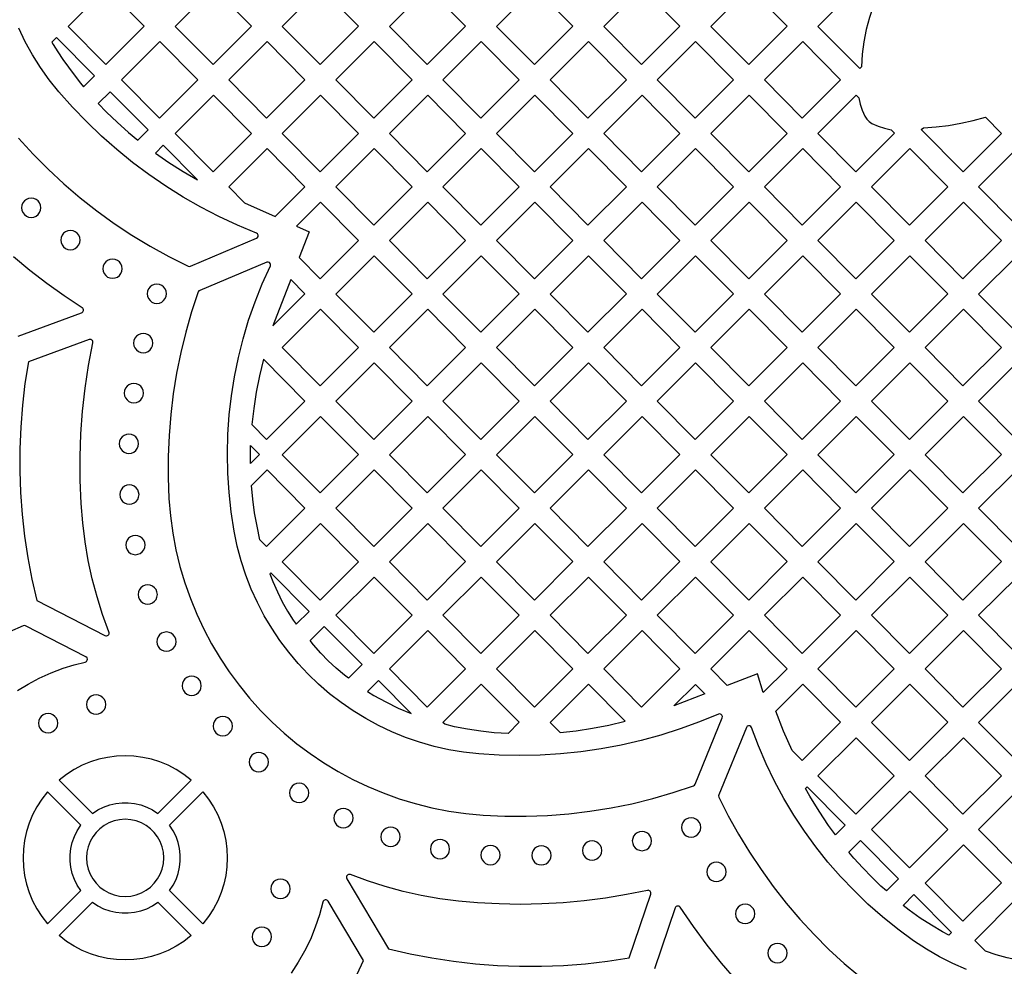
# Model space of a CAD drawing. Header units: millimetres. Extents: x -1176 to 822, y -1617 to -119.
# Tile 65 of 113: x -31 to 141, y -1379 to -1214. Entities that reach past the tile are written whole.
import ezdxf

# ---------------------------------------------------------------- set-up
doc = ezdxf.new("R2010")
doc.units = ezdxf.units.MM
doc.layers.add('pattern', color=5, linetype='Continuous')

msp = doc.modelspace()

# ---------------------------------------------------------------- linework, layer by layer
at = {"layer": 'pattern'}
for points in [[(-9.46, -1215.36), (-16.08, -1208.69), (-22.77, -1215.38), (-16.16, -1222.05)], [(9.24, -1215.36), (2.62, -1208.69), (-4.07, -1215.38), (2.54, -1222.05)], [(27.94, -1215.36), (21.33, -1208.69), (14.63, -1215.38), (21.25, -1222.05)], [(46.64, -1215.36), (40.03, -1208.69), (33.34, -1215.38), (39.95, -1222.05)], [(58.73, -1208.69), (52.04, -1215.38), (58.65, -1222.05), (65.35, -1215.36)], [(77.36, -1222.05), (84.05, -1215.36), (77.44, -1208.69), (70.74, -1215.38)], [(96.06, -1222.05), (89.44, -1215.38), (96.14, -1208.68), (102.75, -1215.36)], [(117.83, -1211.71), (117.12, -1213.81), (116.55, -1215.92), (116.13, -1218.06), (115.85, -1220.23), (115.72, -1222.45), (115.44, -1222.73), (108.14, -1215.38), (114.84, -1208.68)], [(-24.78, -1217.34), (-25.59, -1218.15), (-25.36, -1218.54), (-24.56, -1219.81), (-23.67, -1221.14), (-22.71, -1222.5), (-21.72, -1223.83), (-20.61, -1225.27), (-20.06, -1225.94), (-18.15, -1224.03)], [(-0.11, -1224.71), (-6.73, -1218.03), (-13.42, -1224.73), (-6.81, -1231.4)], [(11.89, -1231.4), (18.59, -1224.71), (11.97, -1218.03), (5.28, -1224.73)], [(37.29, -1224.71), (30.68, -1218.03), (23.98, -1224.73), (30.6, -1231.4)], [(49.38, -1218.03), (42.68, -1224.73), (49.3, -1231.4), (55.99, -1224.71)], [(68, -1231.4), (74.7, -1224.71), (68.08, -1218.03), (61.39, -1224.73)], [(93.4, -1224.71), (86.79, -1218.03), (80.09, -1224.73), (86.71, -1231.4)], [(98.8, -1224.73), (105.49, -1218.03), (112.11, -1224.71), (105.41, -1231.4)], [(-15.42, -1226.78), (-17.49, -1228.85), (-16.08, -1230.33), (-14.2, -1232.13), (-12.22, -1233.88), (-10.57, -1235.22), (-8.8, -1233.45)], [(2.62, -1227.38), (-4.07, -1234.07), (2.54, -1240.75), (9.24, -1234.06)], [(27.94, -1234.06), (21.33, -1227.38), (14.63, -1234.07), (21.25, -1240.75)], [(40.03, -1227.38), (33.33, -1234.07), (39.95, -1240.75), (46.64, -1234.06)], [(58.65, -1240.75), (65.35, -1234.06), (58.73, -1227.38), (52.04, -1234.07)], [(70.74, -1234.07), (77.35, -1240.75), (84.05, -1234.06), (77.44, -1227.38)], [(96.14, -1227.38), (89.44, -1234.07), (96.06, -1240.75), (102.75, -1234.06)], [(115.28, -1227.83), (115.52, -1228.94), (115.87, -1230.01), (116.33, -1231.05), (116.66, -1231.57), (117.07, -1231.98), (117.58, -1232.31), (118.66, -1232.8), (119.77, -1233.18), (120.93, -1233.44), (121.5, -1234.01), (114.76, -1240.75), (108.15, -1234.08), (114.84, -1227.38)], [(126.55, -1233.08), (128.76, -1232.93), (130.93, -1232.67), (133.09, -1232.3), (135.23, -1231.83), (137.37, -1231.24), (140.16, -1234.06), (133.47, -1240.75), (126.19, -1233.41)], [(-6.14, -1236.14), (-7.53, -1237.53), (-5.16, -1239.15), (-2.69, -1240.71), (-0.15, -1242.19)], [(13.4, -1248.6), (18.59, -1243.41), (11.97, -1236.73), (5.28, -1243.42), (8.02, -1246.18)], [(30.68, -1236.73), (23.98, -1243.42), (30.6, -1250.1), (37.29, -1243.41)], [(55.99, -1243.41), (49.38, -1236.73), (42.68, -1243.42), (49.3, -1250.1)], [(68.08, -1236.73), (61.39, -1243.42), (68, -1250.1), (74.7, -1243.41)], [(80.09, -1243.42), (86.71, -1250.1), (93.4, -1243.41), (86.78, -1236.73)], [(105.41, -1250.1), (112.1, -1243.41), (105.49, -1236.73), (98.79, -1243.42)], [(130.81, -1243.41), (124.11, -1250.1), (117.5, -1243.42), (124.19, -1236.73)], [(142.82, -1250.1), (149.51, -1243.4), (142.89, -1236.73), (136.2, -1243.42)], [(-30.89, -1247.05), (-30.82, -1247.49), (-30.65, -1247.9), (-30.39, -1248.24), (-30.05, -1248.5), (-29.65, -1248.67), (-29.2, -1248.73), (-28.75, -1248.67), (-28.35, -1248.5), (-28.01, -1248.24), (-27.74, -1247.9), (-27.57, -1247.49), (-27.51, -1247.05), (-27.57, -1246.6), (-27.74, -1246.2), (-28.01, -1245.85), (-28.35, -1245.59), (-28.75, -1245.42), (-29.2, -1245.36), (-29.65, -1245.42), (-30.05, -1245.59), (-30.39, -1245.85), (-30.65, -1246.2), (-30.82, -1246.6)], [(17.14, -1250.27), (19.3, -1251.24), (17.58, -1255.74), (21.25, -1259.45), (27.94, -1252.75), (21.33, -1246.08)], [(40.03, -1246.08), (33.33, -1252.77), (39.95, -1259.45), (46.64, -1252.75)], [(52.04, -1252.77), (58.65, -1259.45), (65.35, -1252.75), (58.73, -1246.08)], [(84.05, -1252.75), (77.43, -1246.08), (70.74, -1252.77), (77.35, -1259.45)], [(96.14, -1246.08), (89.44, -1252.77), (96.06, -1259.45), (102.75, -1252.75)], [(114.84, -1246.08), (108.15, -1252.77), (114.76, -1259.45), (121.45, -1252.75)], [(140.16, -1252.75), (133.46, -1259.45), (126.85, -1252.77), (133.54, -1246.08)], [(-24.03, -1252.69), (-23.97, -1253.13), (-23.8, -1253.54), (-23.54, -1253.88), (-23.2, -1254.14), (-22.79, -1254.31), (-22.34, -1254.37), (-21.9, -1254.31), (-21.5, -1254.14), (-21.16, -1253.88), (-20.89, -1253.54), (-20.72, -1253.13), (-20.66, -1252.69), (-20.72, -1252.24), (-20.89, -1251.84), (-21.16, -1251.49), (-21.5, -1251.23), (-21.9, -1251.06), (-22.34, -1251), (-22.79, -1251.06), (-23.2, -1251.23), (-23.54, -1251.49), (-23.8, -1251.84), (-23.97, -1252.24)], [(-16.69, -1257.69), (-16.63, -1258.13), (-16.46, -1258.54), (-16.2, -1258.88), (-15.86, -1259.14), (-15.45, -1259.31), (-15.01, -1259.37), (-14.56, -1259.31), (-14.16, -1259.14), (-13.81, -1258.88), (-13.55, -1258.54), (-13.38, -1258.13), (-13.32, -1257.69), (-13.38, -1257.24), (-13.55, -1256.84), (-13.81, -1256.49), (-14.16, -1256.23), (-14.56, -1256.06), (-15.01, -1256), (-15.45, -1256.06), (-15.86, -1256.23), (-16.2, -1256.49), (-16.46, -1256.84), (-16.63, -1257.24)], [(23.98, -1262.12), (30.6, -1268.79), (37.29, -1262.1), (30.68, -1255.43)], [(49.3, -1268.79), (55.99, -1262.1), (49.38, -1255.43), (42.68, -1262.12)], [(68, -1268.79), (74.7, -1262.1), (68.08, -1255.43), (61.39, -1262.12)], [(93.4, -1262.1), (86.78, -1255.43), (80.09, -1262.12), (86.71, -1268.79)], [(105.49, -1255.43), (98.79, -1262.12), (105.41, -1268.79), (112.1, -1262.1)], [(117.5, -1262.12), (124.11, -1268.79), (130.81, -1262.1), (124.19, -1255.43)], [(136.2, -1262.12), (142.9, -1255.43), (149.51, -1262.1), (142.82, -1268.79)], [(49.72, -1353.1), (53.46, -1353.27), (57.19, -1353.29), (60.92, -1353.16), (64.64, -1352.87), (68.34, -1352.43), (72.02, -1351.84), (75.67, -1351.1), (79.3, -1350.21), (82.88, -1349.17), (86.43, -1347.98), (86.61, -1347.88), (86.72, -1347.71), (91.43, -1336.09), (91.46, -1335.86), (91.39, -1335.65), (91.23, -1335.5), (91.02, -1335.43), (90.79, -1335.47), (87.47, -1336.83), (84.11, -1338.05), (80.71, -1339.13), (77.27, -1340.07), (73.79, -1340.87), (70.29, -1341.52), (66.77, -1342.03), (63.22, -1342.39), (59.67, -1342.61), (56.1, -1342.69), (52.52, -1342.62), (48.94, -1342.4), (46.29, -1342.1), (43.68, -1341.67), (41.12, -1341.09), (38.61, -1340.37), (36.16, -1339.53), (33.77, -1338.55), (31.44, -1337.46), (29.19, -1336.24), (27.01, -1334.9), (24.92, -1333.45), (22.9, -1331.89), (20.97, -1330.23), (19.14, -1328.47), (17.4, -1326.61), (15.76, -1324.66), (14.22, -1322.61), (12.8, -1320.48), (11.48, -1318.27), (10.29, -1315.99), (9.22, -1313.63), (8.27, -1311.2), (7.46, -1308.7), (6.78, -1306.14), (6.23, -1303.53), (5.71, -1300.15), (5.34, -1296.77), (5.12, -1293.38), (5.06, -1289.99), (5.14, -1286.61), (5.37, -1283.23), (5.76, -1279.87), (6.29, -1276.54), (6.96, -1273.22), (7.79, -1269.94), (8.76, -1266.69), (9.88, -1263.49), (11.14, -1260.33), (12.55, -1257.21), (12.6, -1256.98), (12.53, -1256.76), (12.38, -1256.6), (12.17, -1256.53), (11.93, -1256.56), (0.21, -1261.47), (0.04, -1261.58), (-0.06, -1261.75), (-1.21, -1265.24), (-2.22, -1268.77), (-3.09, -1272.33), (-3.82, -1275.91), (-4.4, -1279.52), (-4.84, -1283.16), (-5.14, -1286.81), (-5.29, -1290.47), (-5.29, -1294.13), (-5.15, -1297.8), (-4.9, -1300.85), (-4.49, -1303.84), (-3.93, -1306.79), (-3.23, -1309.69), (-2.39, -1312.52), (-1.42, -1315.29), (-0.31, -1318), (0.93, -1320.64), (2.29, -1323.21), (3.77, -1325.7), (5.37, -1328.1), (7.08, -1330.42), (8.9, -1332.66), (10.82, -1334.8), (12.85, -1336.84), (14.98, -1338.78), (17.19, -1340.62), (19.5, -1342.35), (21.9, -1343.97), (24.37, -1345.47), (26.93, -1346.85), (29.56, -1348.11), (32.26, -1349.23), (35.02, -1350.23), (37.85, -1351.09), (40.74, -1351.81), (43.68, -1352.39), (46.68, -1352.82)], [(16.1, -1259.59), (13.01, -1267.68), (18.59, -1262.1)], [(-8.95, -1262.06), (-8.89, -1262.51), (-8.72, -1262.91), (-8.46, -1263.25), (-8.12, -1263.51), (-7.71, -1263.68), (-7.27, -1263.74), (-6.82, -1263.68), (-6.42, -1263.51), (-6.08, -1263.25), (-5.81, -1262.91), (-5.64, -1262.51), (-5.58, -1262.06), (-5.64, -1261.61), (-5.81, -1261.21), (-6.08, -1260.87), (-6.42, -1260.6), (-6.82, -1260.43), (-7.27, -1260.37), (-7.71, -1260.43), (-8.12, -1260.6), (-8.46, -1260.87), (-8.72, -1261.21), (-8.89, -1261.61)], [(21.25, -1278.14), (14.63, -1271.47), (21.33, -1264.78), (27.94, -1271.45)], [(40.03, -1264.78), (33.33, -1271.47), (39.95, -1278.14), (46.64, -1271.45)], [(65.35, -1271.45), (58.73, -1264.78), (52.04, -1271.47), (58.65, -1278.14)], [(77.35, -1278.14), (84.05, -1271.45), (77.43, -1264.78), (70.74, -1271.47)], [(89.44, -1271.47), (96.06, -1278.14), (102.75, -1271.45), (96.14, -1264.78)], [(114.84, -1264.78), (108.15, -1271.47), (114.76, -1278.14), (121.45, -1271.45)], [(133.54, -1264.78), (126.85, -1271.47), (133.46, -1278.14), (140.16, -1271.45)], [(-11.32, -1270.68), (-11.26, -1271.13), (-11.09, -1271.53), (-10.83, -1271.87), (-10.49, -1272.13), (-10.08, -1272.3), (-9.63, -1272.36), (-9.19, -1272.3), (-8.78, -1272.13), (-8.44, -1271.87), (-8.18, -1271.53), (-8.01, -1271.13), (-7.95, -1270.68), (-8.01, -1270.23), (-8.18, -1269.83), (-8.44, -1269.49), (-8.78, -1269.22), (-9.19, -1269.05), (-9.63, -1268.99), (-10.08, -1269.05), (-10.49, -1269.22), (-10.83, -1269.49), (-11.09, -1269.83), (-11.26, -1270.23)], [(9.66, -1282.08), (9.34, -1284.92), (11.89, -1287.49), (18.59, -1280.8), (11.34, -1273.49), (10.66, -1276.37), (10.1, -1279.23)], [(37.29, -1280.8), (30.68, -1274.12), (23.98, -1280.82), (30.6, -1287.49)], [(49.38, -1274.12), (42.68, -1280.82), (49.3, -1287.49), (55.99, -1280.8)], [(74.7, -1280.8), (68.08, -1274.12), (61.39, -1280.82), (68, -1287.49)], [(86.78, -1274.12), (80.09, -1280.82), (86.71, -1287.49), (93.4, -1280.8)], [(105.49, -1274.12), (98.79, -1280.82), (105.41, -1287.49), (112.1, -1280.8)], [(124.11, -1287.49), (130.81, -1280.8), (124.19, -1274.12), (117.5, -1280.82)], [(142.89, -1274.12), (136.2, -1280.82), (142.82, -1287.49), (149.51, -1280.8)], [(-12.97, -1279.41), (-12.91, -1279.86), (-12.74, -1280.26), (-12.47, -1280.6), (-12.13, -1280.87), (-11.73, -1281.04), (-11.28, -1281.1), (-10.83, -1281.04), (-10.43, -1280.87), (-10.09, -1280.6), (-9.83, -1280.26), (-9.66, -1279.86), (-9.6, -1279.41), (-9.66, -1278.96), (-9.83, -1278.56), (-10.09, -1278.22), (-10.43, -1277.96), (-10.83, -1277.79), (-11.28, -1277.73), (-11.73, -1277.79), (-12.13, -1277.96), (-12.47, -1278.22), (-12.74, -1278.56), (-12.91, -1278.96)], [(21.33, -1283.47), (14.63, -1290.17), (21.25, -1296.84), (27.94, -1290.15)], [(33.33, -1290.17), (39.95, -1296.84), (46.64, -1290.15), (40.03, -1283.47)], [(58.73, -1283.47), (52.04, -1290.17), (58.65, -1296.84), (65.35, -1290.15)], [(77.43, -1283.47), (70.74, -1290.17), (77.35, -1296.84), (84.05, -1290.15)], [(96.14, -1283.47), (89.44, -1290.17), (96.06, -1296.84), (102.75, -1290.15)], [(121.45, -1290.15), (114.84, -1283.47), (108.14, -1290.17), (114.76, -1296.84)], [(140.16, -1290.15), (133.54, -1283.47), (126.85, -1290.17), (133.46, -1296.84)], [(-13.82, -1288.24), (-13.76, -1288.69), (-13.59, -1289.09), (-13.32, -1289.43), (-12.98, -1289.7), (-12.58, -1289.87), (-12.13, -1289.93), (-11.68, -1289.87), (-11.28, -1289.7), (-10.94, -1289.43), (-10.68, -1289.09), (-10.51, -1288.69), (-10.45, -1288.24), (-10.51, -1287.79), (-10.68, -1287.39), (-10.94, -1287.05), (-11.28, -1286.79), (-11.68, -1286.62), (-12.13, -1286.56), (-12.58, -1286.62), (-12.98, -1286.79), (-13.32, -1287.05), (-13.59, -1287.39), (-13.76, -1287.79)], [(9.06, -1290.93), (9.11, -1288.56), (10.64, -1290.11), (9.07, -1291.68)], [(10.73, -1305), (10.22, -1302.66), (9.8, -1300.31), (9.48, -1297.94), (9.24, -1295.55), (11.97, -1292.82), (18.59, -1299.5), (11.9, -1306.18)], [(30.6, -1306.19), (37.29, -1299.5), (30.68, -1292.82), (23.98, -1299.52)], [(49.38, -1292.82), (42.68, -1299.52), (49.3, -1306.19), (55.99, -1299.5)], [(74.7, -1299.5), (68.08, -1292.82), (61.39, -1299.52), (68, -1306.19)], [(86.78, -1292.82), (80.09, -1299.52), (86.71, -1306.19), (93.4, -1299.5)], [(112.1, -1299.5), (105.49, -1292.82), (98.79, -1299.52), (105.41, -1306.19)], [(130.81, -1299.5), (124.19, -1292.82), (117.5, -1299.52), (124.11, -1306.19)], [(142.81, -1306.19), (136.2, -1299.52), (142.9, -1292.82), (149.51, -1299.5)], [(-13.75, -1297.14), (-13.69, -1297.58), (-13.52, -1297.99), (-13.26, -1298.33), (-12.91, -1298.59), (-12.51, -1298.76), (-12.06, -1298.82), (-11.62, -1298.76), (-11.21, -1298.59), (-10.87, -1298.33), (-10.61, -1297.99), (-10.44, -1297.58), (-10.38, -1297.14), (-10.44, -1296.69), (-10.61, -1296.28), (-10.87, -1295.94), (-11.21, -1295.68), (-11.62, -1295.51), (-12.06, -1295.45), (-12.51, -1295.51), (-12.91, -1295.68), (-13.26, -1295.94), (-13.52, -1296.28), (-13.69, -1296.69)], [(21.33, -1302.17), (14.63, -1308.86), (21.25, -1315.54), (27.94, -1308.85)], [(33.33, -1308.86), (39.95, -1315.54), (46.64, -1308.84), (40.03, -1302.17)], [(52.04, -1308.86), (58.65, -1315.54), (65.34, -1308.84), (58.73, -1302.17)], [(77.35, -1315.54), (84.05, -1308.84), (77.43, -1302.17), (70.74, -1308.86)], [(96.14, -1302.17), (89.44, -1308.86), (96.06, -1315.54), (102.75, -1308.84)], [(114.84, -1302.17), (108.14, -1308.86), (114.76, -1315.54), (121.45, -1308.84)], [(126.85, -1308.86), (133.54, -1302.17), (140.16, -1308.84), (133.46, -1315.54)], [(-12.69, -1305.93), (-12.63, -1306.38), (-12.46, -1306.79), (-12.2, -1307.13), (-11.85, -1307.39), (-11.45, -1307.56), (-11, -1307.62), (-10.56, -1307.56), (-10.15, -1307.39), (-9.81, -1307.13), (-9.55, -1306.79), (-9.38, -1306.38), (-9.32, -1305.93), (-9.38, -1305.49), (-9.55, -1305.08), (-9.81, -1304.74), (-10.15, -1304.48), (-10.56, -1304.31), (-11, -1304.25), (-11.45, -1304.31), (-11.85, -1304.48), (-12.2, -1304.74), (-12.46, -1305.08), (-12.63, -1305.49)], [(16.56, -1319.06), (17.08, -1319.78), (19.3, -1317.55), (12.62, -1310.81), (12.48, -1310.94), (13, -1312.32), (13.78, -1314.1), (14.64, -1315.83), (15.57, -1317.49)], [(-10.55, -1314.57), (-10.49, -1315.02), (-10.32, -1315.42), (-10.06, -1315.76), (-9.72, -1316.02), (-9.32, -1316.19), (-8.87, -1316.25), (-8.42, -1316.19), (-8.02, -1316.02), (-7.68, -1315.76), (-7.41, -1315.42), (-7.24, -1315.02), (-7.18, -1314.57), (-7.24, -1314.12), (-7.41, -1313.72), (-7.68, -1313.38), (-8.02, -1313.11), (-8.42, -1312.95), (-8.87, -1312.89), (-9.32, -1312.95), (-9.72, -1313.11), (-10.06, -1313.38), (-10.32, -1313.72), (-10.49, -1314.12)], [(30.6, -1324.89), (37.29, -1318.19), (30.68, -1311.52), (23.98, -1318.21)], [(49.38, -1311.52), (42.68, -1318.21), (49.3, -1324.89), (55.99, -1318.19)], [(68, -1324.89), (61.39, -1318.21), (68.08, -1311.52), (74.7, -1318.19)], [(86.79, -1311.52), (80.09, -1318.21), (86.71, -1324.89), (93.4, -1318.19)], [(112.1, -1318.19), (105.49, -1311.52), (98.79, -1318.21), (105.41, -1324.89)], [(124.11, -1324.89), (117.5, -1318.21), (124.19, -1311.52), (130.81, -1318.19)], [(142.9, -1311.52), (149.51, -1318.19), (142.81, -1324.89), (136.2, -1318.21)], [(-7.28, -1322.81), (-7.22, -1323.26), (-7.05, -1323.66), (-6.78, -1324), (-6.44, -1324.26), (-6.04, -1324.43), (-5.59, -1324.49), (-5.14, -1324.43), (-4.74, -1324.26), (-4.4, -1324), (-4.14, -1323.66), (-3.97, -1323.26), (-3.91, -1322.81), (-3.97, -1322.36), (-4.14, -1321.96), (-4.4, -1321.62), (-4.74, -1321.35), (-5.14, -1321.18), (-5.59, -1321.12), (-6.04, -1321.18), (-6.44, -1321.35), (-6.78, -1321.62), (-7.05, -1321.96), (-7.22, -1322.36)], [(20.1, -1323.39), (19.49, -1322.63), (21.97, -1320.15), (28.57, -1326.81), (26.18, -1329.19), (25.5, -1328.67), (24.04, -1327.45), (22.66, -1326.16), (21.35, -1324.81)], [(39.95, -1334.23), (46.64, -1327.54), (40.03, -1320.87), (33.33, -1327.56)], [(58.73, -1320.87), (65.35, -1327.54), (58.65, -1334.24), (52.04, -1327.56)], [(84.05, -1327.54), (77.43, -1320.87), (70.74, -1327.56), (77.35, -1334.24)], [(96.14, -1320.87), (102.75, -1327.54), (98.61, -1331.68), (97.61, -1328.41), (92.3, -1330.44), (89.44, -1327.56)], [(108.15, -1327.56), (114.84, -1320.87), (121.45, -1327.54), (114.76, -1334.24)], [(126.85, -1327.56), (133.54, -1320.87), (140.16, -1327.54), (133.46, -1334.24)], [(-2.87, -1330.51), (-2.81, -1330.96), (-2.64, -1331.36), (-2.38, -1331.7), (-2.04, -1331.97), (-1.64, -1332.14), (-1.19, -1332.2), (-0.74, -1332.14), (-0.34, -1331.97), (0, -1331.7), (0.27, -1331.36), (0.44, -1330.96), (0.5, -1330.51), (0.44, -1330.06), (0.27, -1329.66), (0, -1329.32), (-0.34, -1329.05), (-0.74, -1328.88), (-1.19, -1328.82), (-1.64, -1328.88), (-2.04, -1329.05), (-2.38, -1329.32), (-2.64, -1329.66), (-2.81, -1330.06)], [(29.5, -1331.48), (30.63, -1332.18), (32.72, -1333.34), (34.89, -1334.4), (37.13, -1335.36), (31.4, -1329.58)], [(46.97, -1338.11), (44.7, -1337.65), (42.99, -1337.24), (42.68, -1336.92), (49.38, -1330.22), (56, -1336.89), (54.06, -1338.82), (51.65, -1338.7), (49.28, -1338.45)], [(68.79, -1337.93), (71.64, -1337.37), (74.5, -1336.69), (68.08, -1330.22), (61.39, -1336.91), (63.13, -1338.67), (65.96, -1338.36)], [(86.74, -1330.26), (88.4, -1331.94), (82.99, -1334.01)], [(102.14, -1338.41), (100.77, -1334.93), (105.49, -1330.22), (112.1, -1336.89), (105.41, -1343.58), (103.64, -1341.8)], [(117.5, -1336.91), (124.19, -1330.22), (130.81, -1336.89), (124.11, -1343.58)], [(142.89, -1330.22), (136.2, -1336.91), (142.81, -1343.58), (149.51, -1336.89)], [(-19.56, -1333.78), (-19.5, -1334.23), (-19.33, -1334.63), (-19.07, -1334.97), (-18.73, -1335.24), (-18.33, -1335.41), (-17.88, -1335.47), (-17.43, -1335.41), (-17.03, -1335.24), (-16.69, -1334.97), (-16.42, -1334.63), (-16.25, -1334.23), (-16.19, -1333.78), (-16.25, -1333.34), (-16.42, -1332.93), (-16.69, -1332.59), (-17.03, -1332.33), (-17.43, -1332.16), (-17.88, -1332.1), (-18.33, -1332.16), (-18.73, -1332.33), (-19.07, -1332.59), (-19.33, -1332.93), (-19.5, -1333.34)], [(-27.93, -1337.04), (-27.87, -1337.49), (-27.7, -1337.89), (-27.44, -1338.23), (-27.1, -1338.49), (-26.7, -1338.66), (-26.25, -1338.72), (-25.8, -1338.66), (-25.4, -1338.49), (-25.06, -1338.23), (-24.79, -1337.89), (-24.62, -1337.49), (-24.56, -1337.04), (-24.62, -1336.59), (-24.79, -1336.19), (-25.06, -1335.85), (-25.4, -1335.58), (-25.8, -1335.41), (-26.25, -1335.35), (-26.7, -1335.41), (-27.1, -1335.58), (-27.44, -1335.85), (-27.7, -1336.19), (-27.87, -1336.59)], [(2.56, -1337.55), (2.62, -1338), (2.79, -1338.4), (3.06, -1338.74), (3.4, -1339.01), (3.8, -1339.18), (4.25, -1339.24), (4.7, -1339.18), (5.1, -1339.01), (5.44, -1338.74), (5.7, -1338.4), (5.87, -1338), (5.93, -1337.55), (5.87, -1337.1), (5.7, -1336.7), (5.44, -1336.36), (5.1, -1336.09), (4.7, -1335.92), (4.25, -1335.86), (3.8, -1335.92), (3.4, -1336.09), (3.06, -1336.36), (2.79, -1336.7), (2.62, -1337.1)], [(114.76, -1352.93), (121.45, -1346.24), (114.84, -1339.57), (108.14, -1346.26)], [(133.54, -1339.57), (126.85, -1346.26), (133.46, -1352.93), (140.16, -1346.24)], [(8.84, -1343.83), (8.9, -1344.27), (9.07, -1344.68), (9.33, -1345.02), (9.67, -1345.28), (10.08, -1345.45), (10.53, -1345.51), (10.97, -1345.45), (11.38, -1345.28), (11.72, -1345.02), (11.98, -1344.68), (12.15, -1344.27), (12.21, -1343.83), (12.15, -1343.38), (11.98, -1342.98), (11.72, -1342.63), (11.38, -1342.37), (10.97, -1342.2), (10.53, -1342.14), (10.08, -1342.2), (9.67, -1342.37), (9.33, -1342.63), (9.07, -1342.98), (8.9, -1343.38)], [(-24.33, -1346.98), (-18.5, -1352.81), (-17.55, -1352.19), (-16.55, -1351.69), (-15.5, -1351.32), (-14.43, -1351.07), (-13.34, -1350.95), (-12.25, -1350.95), (-11.16, -1351.07), (-10.09, -1351.32), (-9.04, -1351.69), (-8.04, -1352.19), (-7.08, -1352.81), (-1.26, -1346.98), (-2.54, -1345.99), (-3.89, -1345.13), (-5.29, -1344.4), (-6.74, -1343.81), (-8.22, -1343.34), (-9.73, -1343.01), (-11.26, -1342.81), (-12.79, -1342.75), (-14.33, -1342.81), (-15.86, -1343.01), (-17.37, -1343.34), (-18.85, -1343.81), (-20.3, -1344.4), (-21.7, -1345.13), (-23.05, -1345.99)], [(15.89, -1349.21), (15.95, -1349.66), (16.12, -1350.06), (16.38, -1350.4), (16.73, -1350.66), (17.13, -1350.83), (17.58, -1350.89), (18.02, -1350.83), (18.43, -1350.66), (18.77, -1350.4), (19.03, -1350.06), (19.2, -1349.66), (19.26, -1349.21), (19.2, -1348.76), (19.03, -1348.36), (18.77, -1348.02), (18.43, -1347.76), (18.02, -1347.59), (17.58, -1347.53), (17.13, -1347.59), (16.73, -1347.76), (16.38, -1348.02), (16.12, -1348.36), (15.95, -1348.76)], [(-20.55, -1354.85), (-26.37, -1349.03), (-27.37, -1350.31), (-28.23, -1351.65), (-28.96, -1353.06), (-29.55, -1354.5), (-30.02, -1355.98), (-30.35, -1357.5), (-30.55, -1359.02), (-30.61, -1360.56), (-30.55, -1362.1), (-30.35, -1363.63), (-30.02, -1365.14), (-29.55, -1366.62), (-28.96, -1368.07), (-28.23, -1369.47), (-27.37, -1370.82), (-26.37, -1372.1), (-20.55, -1366.27), (-21.17, -1365.32), (-21.66, -1364.31), (-22.04, -1363.27), (-22.28, -1362.2), (-22.41, -1361.11), (-22.41, -1360.02), (-22.28, -1358.93), (-22.04, -1357.86), (-21.66, -1356.81), (-21.17, -1355.81)], [(-5.04, -1366.27), (-4.42, -1365.32), (-3.92, -1364.31), (-3.55, -1363.27), (-3.3, -1362.2), (-3.18, -1361.11), (-3.18, -1360.01), (-3.3, -1358.93), (-3.55, -1357.85), (-3.92, -1356.81), (-4.42, -1355.81), (-5.04, -1354.85), (0.78, -1349.03), (1.78, -1350.31), (2.64, -1351.65), (3.37, -1353.06), (3.96, -1354.5), (4.43, -1355.98), (4.76, -1357.5), (4.96, -1359.02), (5.02, -1360.56), (4.96, -1362.1), (4.76, -1363.63), (4.43, -1365.14), (3.96, -1366.62), (3.37, -1368.07), (2.64, -1369.47), (1.78, -1370.82), (0.78, -1372.1)], [(106.75, -1349.8), (105.97, -1348.42), (106.25, -1348.14), (112.88, -1354.83), (111.2, -1356.52), (110.01, -1354.9), (108.34, -1352.39)], [(124.19, -1348.91), (117.5, -1355.61), (124.11, -1362.28), (130.81, -1355.59)], [(142.81, -1362.28), (149.51, -1355.59), (142.89, -1348.91), (136.2, -1355.61)], [(23.61, -1353.61), (23.67, -1354.05), (23.84, -1354.46), (24.1, -1354.8), (24.44, -1355.06), (24.84, -1355.23), (25.29, -1355.29), (25.74, -1355.23), (26.14, -1355.06), (26.48, -1354.8), (26.75, -1354.46), (26.92, -1354.05), (26.98, -1353.61), (26.92, -1353.16), (26.75, -1352.76), (26.48, -1352.41), (26.14, -1352.15), (25.74, -1351.98), (25.29, -1351.92), (24.84, -1351.98), (24.44, -1352.15), (24.1, -1352.41), (23.84, -1352.76), (23.67, -1353.16)], [(-19.54, -1360.56), (-19.46, -1361.56), (-19.25, -1362.51), (-18.91, -1363.4), (-18.45, -1364.23), (-17.88, -1364.99), (-17.22, -1365.65), (-16.47, -1366.22), (-15.64, -1366.68), (-14.74, -1367.02), (-13.79, -1367.23), (-12.79, -1367.3), (-11.8, -1367.23), (-10.85, -1367.02), (-9.95, -1366.68), (-9.12, -1366.22), (-8.37, -1365.65), (-7.71, -1364.99), (-7.14, -1364.23), (-6.68, -1363.4), (-6.34, -1362.51), (-6.13, -1361.56), (-6.05, -1360.56), (-6.13, -1359.57), (-6.34, -1358.61), (-6.68, -1357.72), (-7.14, -1356.89), (-7.71, -1356.14), (-8.37, -1355.47), (-9.12, -1354.91), (-9.95, -1354.45), (-10.85, -1354.11), (-11.8, -1353.89), (-12.79, -1353.82), (-13.79, -1353.89), (-14.74, -1354.11), (-15.64, -1354.45), (-16.47, -1354.91), (-17.22, -1355.47), (-17.88, -1356.14), (-18.45, -1356.89), (-18.91, -1357.72), (-19.25, -1358.61), (-19.46, -1359.57)], [(84.31, -1355.24), (84.37, -1355.68), (84.55, -1356.09), (84.81, -1356.43), (85.15, -1356.69), (85.55, -1356.86), (86, -1356.92), (86.45, -1356.86), (86.85, -1356.69), (87.19, -1356.43), (87.45, -1356.09), (87.62, -1355.68), (87.68, -1355.24), (87.62, -1354.79), (87.45, -1354.39), (87.19, -1354.04), (86.85, -1353.78), (86.45, -1353.61), (86, -1353.55), (85.55, -1353.61), (85.15, -1353.78), (84.81, -1354.04), (84.55, -1354.39), (84.37, -1354.79)], [(31.85, -1356.88), (31.92, -1357.33), (32.09, -1357.73), (32.35, -1358.07), (32.69, -1358.33), (33.09, -1358.5), (33.54, -1358.56), (33.99, -1358.5), (34.39, -1358.33), (34.73, -1358.07), (34.99, -1357.73), (35.16, -1357.33), (35.22, -1356.88), (35.16, -1356.43), (34.99, -1356.03), (34.73, -1355.69), (34.39, -1355.42), (33.99, -1355.25), (33.54, -1355.19), (33.09, -1355.25), (32.69, -1355.42), (32.35, -1355.69), (32.09, -1356.03), (31.92, -1356.43)], [(75.74, -1357.61), (75.8, -1358.06), (75.97, -1358.46), (76.23, -1358.8), (76.57, -1359.07), (76.98, -1359.24), (77.43, -1359.3), (77.87, -1359.24), (78.27, -1359.07), (78.61, -1358.8), (78.88, -1358.46), (79.05, -1358.06), (79.11, -1357.61), (79.05, -1357.16), (78.88, -1356.76), (78.61, -1356.42), (78.27, -1356.16), (77.87, -1355.99), (77.43, -1355.93), (76.98, -1355.99), (76.57, -1356.16), (76.23, -1356.42), (75.97, -1356.76), (75.8, -1357.16)], [(40.48, -1359.03), (40.54, -1359.48), (40.71, -1359.88), (40.97, -1360.22), (41.32, -1360.48), (41.72, -1360.65), (42.17, -1360.71), (42.61, -1360.65), (43.02, -1360.48), (43.36, -1360.22), (43.62, -1359.88), (43.79, -1359.48), (43.85, -1359.03), (43.79, -1358.58), (43.62, -1358.18), (43.36, -1357.84), (43.02, -1357.57), (42.61, -1357.4), (42.17, -1357.34), (41.72, -1357.4), (41.32, -1357.57), (40.97, -1357.84), (40.71, -1358.18), (40.54, -1358.58)], [(67.02, -1359.27), (67.08, -1359.72), (67.25, -1360.12), (67.52, -1360.46), (67.86, -1360.72), (68.26, -1360.89), (68.71, -1360.95), (69.16, -1360.89), (69.56, -1360.72), (69.9, -1360.46), (70.16, -1360.12), (70.33, -1359.72), (70.39, -1359.27), (70.33, -1358.82), (70.16, -1358.42), (69.9, -1358.08), (69.56, -1357.81), (69.16, -1357.64), (68.71, -1357.58), (68.26, -1357.64), (67.86, -1357.81), (67.52, -1358.08), (67.25, -1358.42), (67.08, -1358.82)], [(113.56, -1359.55), (115.57, -1357.54), (122.19, -1364.22), (120.09, -1366.32), (119.15, -1365.49), (117.53, -1363.95), (115.96, -1362.31), (114.43, -1360.6)], [(49.29, -1360.06), (49.35, -1360.51), (49.52, -1360.91), (49.79, -1361.25), (50.13, -1361.52), (50.53, -1361.69), (50.98, -1361.75), (51.43, -1361.69), (51.83, -1361.52), (52.17, -1361.25), (52.43, -1360.91), (52.6, -1360.51), (52.66, -1360.06), (52.6, -1359.61), (52.43, -1359.21), (52.17, -1358.87), (51.83, -1358.61), (51.43, -1358.44), (50.98, -1358.38), (50.53, -1358.44), (50.13, -1358.61), (49.79, -1358.87), (49.52, -1359.21), (49.35, -1359.61)], [(58.18, -1360.12), (58.24, -1360.57), (58.41, -1360.97), (58.67, -1361.31), (59.01, -1361.57), (59.42, -1361.74), (59.87, -1361.8), (60.31, -1361.74), (60.72, -1361.57), (61.06, -1361.31), (61.32, -1360.97), (61.49, -1360.57), (61.55, -1360.12), (61.49, -1359.67), (61.32, -1359.27), (61.06, -1358.93), (60.72, -1358.66), (60.31, -1358.49), (59.87, -1358.43), (59.42, -1358.49), (59.01, -1358.66), (58.67, -1358.93), (58.41, -1359.27), (58.24, -1359.67)], [(133.46, -1371.63), (140.16, -1364.94), (133.54, -1358.26), (126.85, -1364.96)], [(88.73, -1363), (88.79, -1363.45), (88.96, -1363.85), (89.22, -1364.2), (89.56, -1364.46), (89.97, -1364.63), (90.42, -1364.69), (90.86, -1364.63), (91.27, -1364.46), (91.61, -1364.2), (91.87, -1363.85), (92.04, -1363.45), (92.1, -1363), (92.04, -1362.56), (91.87, -1362.15), (91.61, -1361.81), (91.27, -1361.55), (90.86, -1361.38), (90.42, -1361.32), (89.97, -1361.38), (89.56, -1361.55), (89.22, -1361.81), (88.96, -1362.15), (88.79, -1362.56)], [(12.62, -1365.95), (12.68, -1366.41), (12.85, -1366.81), (13.12, -1367.15), (13.46, -1367.42), (13.87, -1367.59), (14.32, -1367.65), (14.77, -1367.59), (15.18, -1367.42), (15.52, -1367.15), (15.79, -1366.81), (15.96, -1366.41), (16.02, -1365.95), (15.96, -1365.5), (15.79, -1365.1), (15.52, -1364.75), (15.18, -1364.49), (14.77, -1364.32), (14.32, -1364.25), (13.87, -1364.32), (13.46, -1364.49), (13.12, -1364.75), (12.85, -1365.1), (12.68, -1365.5)], [(124.09, -1369.69), (123.02, -1368.85), (124.91, -1366.96), (131.46, -1373.58), (130.98, -1374.05), (129.91, -1373.48), (127.94, -1372.32), (126, -1371.06)], [(145.01, -1378.78), (143.08, -1378.43), (141.16, -1377.99), (139.25, -1377.46), (137.37, -1376.85), (135.52, -1374.99), (142.89, -1367.61), (149.51, -1374.29)], [(-7.08, -1368.32), (-1.26, -1374.14), (-2.54, -1375.13), (-3.89, -1375.99), (-5.29, -1376.72), (-6.74, -1377.32), (-8.22, -1377.78), (-9.73, -1378.11), (-11.26, -1378.31), (-12.79, -1378.38), (-14.33, -1378.31), (-15.86, -1378.11), (-17.37, -1377.78), (-18.85, -1377.32), (-20.3, -1376.72), (-21.7, -1375.99), (-23.05, -1375.13), (-24.33, -1374.14), (-18.51, -1368.32), (-17.55, -1368.94), (-16.55, -1369.43), (-15.5, -1369.8), (-14.43, -1370.05), (-13.34, -1370.18), (-12.25, -1370.18), (-11.16, -1370.05), (-10.09, -1369.8), (-9.04, -1369.43), (-8.04, -1368.94)], [(93.75, -1370.33), (93.81, -1370.78), (93.98, -1371.19), (94.24, -1371.53), (94.59, -1371.79), (94.99, -1371.96), (95.44, -1372.02), (95.89, -1371.96), (96.29, -1371.79), (96.63, -1371.53), (96.89, -1371.19), (97.06, -1370.78), (97.12, -1370.33), (97.06, -1369.89), (96.89, -1369.48), (96.63, -1369.14), (96.29, -1368.88), (95.89, -1368.71), (95.44, -1368.65), (94.99, -1368.71), (94.59, -1368.88), (94.24, -1369.14), (93.98, -1369.48), (93.81, -1369.89)], [(9.37, -1374.33), (9.43, -1374.78), (9.6, -1375.19), (9.86, -1375.53), (10.21, -1375.8), (10.61, -1375.97), (11.06, -1376.03), (11.52, -1375.97), (11.92, -1375.8), (12.27, -1375.53), (12.53, -1375.19), (12.7, -1374.78), (12.76, -1374.33), (12.7, -1373.88), (12.53, -1373.47), (12.27, -1373.13), (11.92, -1372.86), (11.52, -1372.69), (11.06, -1372.63), (10.61, -1372.69), (10.21, -1372.86), (9.86, -1373.13), (9.6, -1373.47), (9.43, -1373.88)], [(99.39, -1377.19), (99.45, -1377.63), (99.62, -1378.04), (99.88, -1378.38), (100.23, -1378.64), (100.63, -1378.81), (101.08, -1378.87), (101.52, -1378.81), (101.93, -1378.64), (102.27, -1378.38), (102.53, -1378.04), (102.7, -1377.63), (102.76, -1377.19), (102.7, -1376.74), (102.53, -1376.34), (102.27, -1375.99), (101.93, -1375.73), (101.52, -1375.56), (101.08, -1375.5), (100.63, -1375.56), (100.23, -1375.73), (99.88, -1375.99), (99.62, -1376.34), (99.45, -1376.74)]]:
    msp.add_lwpolyline(points, close=True, dxfattribs=at)
for points in [[(-31.39, -1234.91), (-28.87, -1237.67), (-26.24, -1240.33), (-23.5, -1242.87), (-20.67, -1245.29), (-17.75, -1247.6), (-14.73, -1249.78), (-11.62, -1251.84), (-8.43, -1253.77), (-5.15, -1255.58), (-1.8, -1257.25), (-1.61, -1257.3), (-1.41, -1257.25), (10.13, -1252.38), (10.32, -1252.23), (10.41, -1252.04), (10.41, -1251.82), (10.31, -1251.62), (10.12, -1251.48), (6.81, -1250.1), (3.57, -1248.59), (0.4, -1246.94), (-2.69, -1245.18), (-5.71, -1243.28), (-8.65, -1241.27), (-11.5, -1239.14), (-14.27, -1236.89), (-16.94, -1234.53), (-19.51, -1232.05), (-21.99, -1229.48), (-24.37, -1226.79), (-26.04, -1224.71), (-27.57, -1222.55), (-28.98, -1220.33), (-30.24, -1218.05), (-31.38, -1215.72)], [(-31.62, -1331.35), (-29.75, -1330.2), (-27.79, -1329.16), (-25.74, -1328.23), (-23.6, -1327.42), (-21.68, -1326.83), (-19.76, -1326.36), (-19.53, -1326.25), (-19.41, -1326.06), (-19.38, -1325.84), (-19.45, -1325.62), (-19.64, -1325.46), (-30.22, -1320.03), (-30.43, -1319.97), (-30.63, -1320.02), (-32.98, -1321.11)], [(134.09, -1380.05), (131.71, -1379), (129.36, -1377.81), (127.07, -1376.49), (124.84, -1375.02), (122.09, -1373), (119.43, -1370.87), (116.88, -1368.63), (114.44, -1366.28), (112.1, -1363.83), (109.88, -1361.28), (107.78, -1358.63), (105.79, -1355.9), (103.93, -1353.08), (102.19, -1350.17), (100.58, -1347.19), (99.11, -1344.13), (97.76, -1341), (96.56, -1337.8), (96.43, -1337.6), (96.23, -1337.5), (96.01, -1337.49), (95.8, -1337.59), (95.66, -1337.78), (90.84, -1349.54), (90.8, -1349.74), (90.85, -1349.93), (92.5, -1353.21), (94.28, -1356.42), (96.18, -1359.55), (98.21, -1362.6), (100.35, -1365.57), (102.61, -1368.45), (104.98, -1371.24), (107.46, -1373.93), (110.05, -1376.53), (112.74, -1379.02), (115.08, -1380.99)]]:
    msp.add_lwpolyline(points, dxfattribs=at)
for points in [[(-31.5, -1269.49), (-20.41, -1265.41, 0.620095), (-20.31, -1264.51), (-23.45, -1262.43), (-26.49, -1260.26), (-29.44, -1257.98), (-32.3, -1255.61)], [(27.68, -1380.88), (28.8, -1378.47), (22.64, -1368.13, 0.676746), (21.72, -1368.27), (21.13, -1370.51), (20.4, -1372.68), (19.53, -1374.79), (18.53, -1376.83), (17.4, -1378.78), (16.16, -1380.66)], [(93.93, -1381.95), (91.31, -1378.92), (88.8, -1375.78), (86.41, -1372.54), (84.12, -1369.19, 0.625455), (83.23, -1369.3), (79.62, -1379.95)]]:
    msp.add_lwpolyline(points, format="xyb", dxfattribs=at)
for points in [[(-18.44, -1270.63, 0.589124), (-19.1, -1270.06), (-29.7, -1273.96), (-30.29, -1277.74), (-30.73, -1281.54), (-31.03, -1285.35), (-31.18, -1289.16), (-31.2, -1292.97), (-31.06, -1296.78), (-30.78, -1300.58), (-30.36, -1304.37), (-29.8, -1308.15), (-29.09, -1311.9), (-28.24, -1315.64), (-16.33, -1321.75, 0.689054), (-15.63, -1321.12), (-16.73, -1318.08), (-17.7, -1314.98), (-18.54, -1311.83), (-19.23, -1308.62), (-19.79, -1305.35), (-20.21, -1302.05), (-20.48, -1298.7), (-20.65, -1294.61), (-20.66, -1290.56), (-20.52, -1286.55), (-20.23, -1282.55), (-19.79, -1278.57), (-19.19, -1274.6)], [(78.39, -1366.23), (74.71, -1366.97), (71.03, -1367.57), (67.35, -1368.05), (63.67, -1368.39), (59.96, -1368.59), (56.24, -1368.67), (52.49, -1368.61), (48.7, -1368.43), (45.39, -1368.13), (42.11, -1367.7), (38.89, -1367.12), (35.71, -1366.41), (32.59, -1365.56), (29.52, -1364.58), (26.52, -1363.48, 0.714471), (25.9, -1364.2), (33.18, -1376.42), (36.94, -1377.3), (40.72, -1378.03), (44.53, -1378.61), (48.35, -1379.05), (52.18, -1379.34), (56.02, -1379.49), (59.87, -1379.49), (63.71, -1379.34), (67.55, -1379.05), (71.38, -1378.61), (75.19, -1378.02), (78.97, -1366.87, 0.58375)]]:
    msp.add_lwpolyline(points, format="xyb", close=True, dxfattribs=at)

doc.saveas('drawing.dxf')
